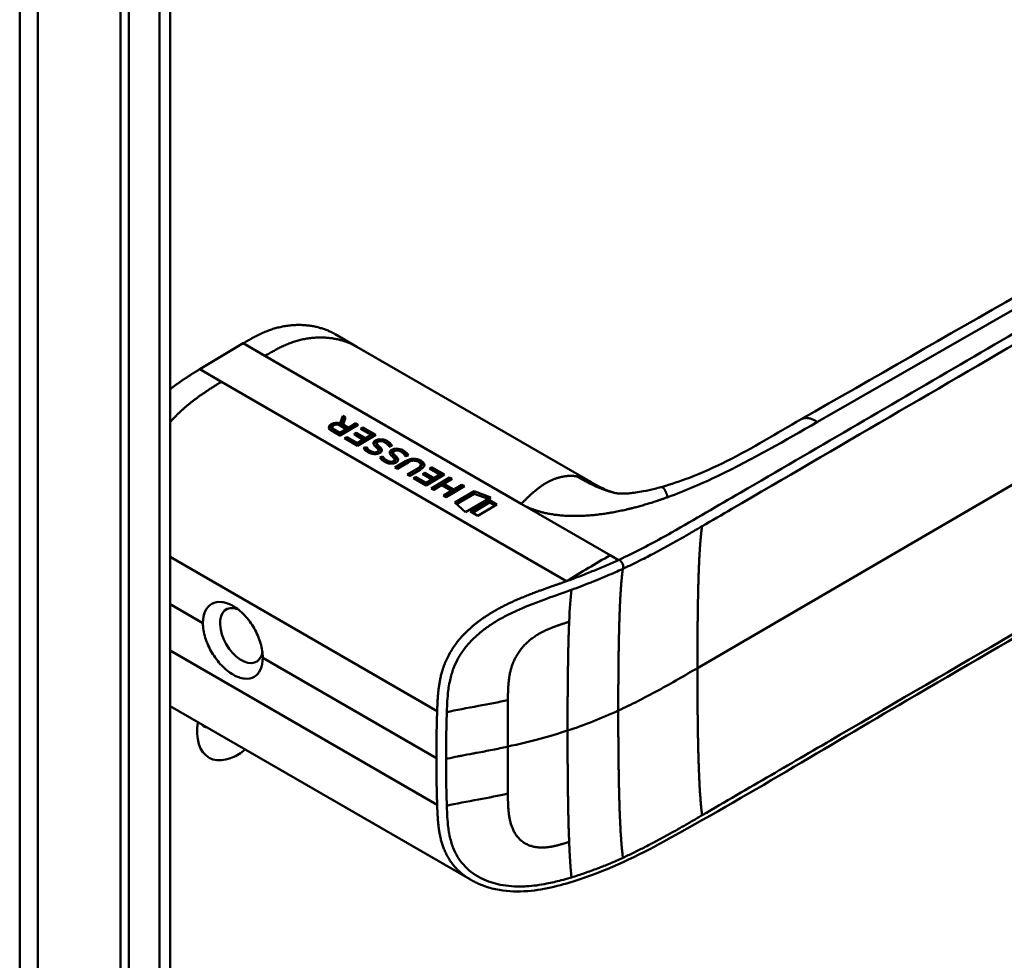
# Model space of a CAD drawing. Header units: millimetres. Extents: x 20 to 833, y 20 to 574.
# Tile 5 of 20: x 372 to 404, y 152 to 183. Entities that reach past the tile are written whole.
import ezdxf

# ---------------------------------------------------------------- set-up
doc = ezdxf.new("R2010")
doc.units = ezdxf.units.MM
doc.header["$LTSCALE"] = 2
doc.layers.add('Sichtbare Kanten(DIN)', color=7, linetype='Continuous', lineweight=50)
doc.layers.add('Sichtbare tangentiale Kanten(DIN)', color=7, linetype='Continuous', lineweight=50)

msp = doc.modelspace()

# ---------------------------------------------------------------- linework, layer by layer
at = {"layer": 'Sichtbare Kanten(DIN)'}
for p, q in [((376.5348, 183.7957), (376.5348, 121.9277)), ((374.9191, 120.698), (374.9191, 183.2192)), ((375.1934, 183.0608), (375.1934, 120.5396)), ((382.614, 172.1255), (381.9069, 172.5338)), ((377.497, 171.3985), (378.911, 172.2403)), ((382.614, 172.1255), (390.1316, 167.7852)), ((377.497, 171.3985), (378.2041, 170.9903)), ((378.2041, 170.9903), (389.4377, 164.5046)), ((382.069, 169.6394), (382.1534, 169.8828)), ((382.1534, 169.8828), (382.1545, 169.8018)), ((382.1534, 169.8828), (382.2438, 169.8305)), ((382.2438, 169.8305), (382.1631, 169.5979)), ((381.8066, 169.5079), (381.8077, 169.4269)), ((382.6579, 169.5911), (382.0616, 169.2366)), ((382.069, 169.6394), (382.07, 169.5659)), ((382.0723, 169.5647), (382.1545, 169.8018)), ((382.2673, 169.4521), (382.0823, 169.5591)), ((382.1545, 169.8018), (382.2206, 169.7635)), ((382.1631, 169.5979), (382.1642, 169.5169)), ((382.1631, 169.5979), (382.3403, 169.4955)), ((382.1642, 169.5169), (382.3414, 169.4145)), ((382.3403, 169.4955), (382.5784, 169.637)), ((382.3414, 169.4145), (382.5795, 169.556)), ((382.5784, 169.637), (382.6579, 169.5911)), ((382.5784, 169.637), (382.5795, 169.556)), ((382.5795, 169.556), (382.5893, 169.5503)), ((382.7323, 169.4628), (382.805, 169.506)), ((382.805, 169.506), (383.2266, 169.2622)), ((382.805, 169.506), (382.8061, 169.425)), ((382.0616, 169.2366), (381.7883, 169.395)), ((381.8701, 169.4329), (382.0551, 169.3259)), ((381.8712, 169.3519), (382.0562, 169.2449)), ((382.0551, 169.3259), (382.2673, 169.4521)), ((382.0551, 169.3259), (382.0562, 169.2449)), ((382.0562, 169.2449), (382.2684, 169.3711)), ((382.2128, 169.1492), (382.2855, 169.1924)), ((382.2673, 169.4521), (382.2684, 169.3711)), ((382.2855, 169.1924), (382.2866, 169.1114)), ((382.2855, 169.1924), (382.6244, 168.9964)), ((382.3403, 169.4955), (382.3414, 169.4145)), ((382.5097, 169.2816), (382.5823, 169.3248)), ((382.811, 169.1073), (382.5097, 169.2816)), ((382.5793, 169.2413), (382.5835, 169.2438)), ((382.5823, 169.3248), (382.8837, 169.1505)), ((382.5823, 169.3248), (382.5835, 169.2438)), ((382.5835, 169.2438), (382.8848, 169.0695)), ((383.2266, 169.2622), (382.6303, 168.9078)), ((383.0753, 169.2644), (382.7323, 169.4628)), ((382.8019, 169.4225), (382.8061, 169.425)), ((382.8061, 169.425), (383.158, 169.2215)), ((382.8837, 169.1505), (383.0753, 169.2644)), ((382.8848, 169.0695), (383.0764, 169.1834)), ((383.0753, 169.2644), (383.0764, 169.1834)), ((382.6303, 168.9078), (382.2128, 169.1492)), ((382.2825, 169.1089), (382.2866, 169.1114)), ((382.2866, 169.1114), (382.6255, 168.9154)), ((382.6244, 168.9964), (382.811, 169.1073)), ((382.6244, 168.9964), (382.6255, 168.9154)), ((382.6255, 168.9154), (382.8121, 169.0263)), ((382.811, 169.1073), (382.8121, 169.0263)), ((382.8274, 168.836), (382.9189, 168.8659)), ((382.8837, 169.1505), (382.8848, 169.0695)), ((382.9189, 168.8659), (382.92, 168.7849)), ((383.2578, 168.9946), (383.2589, 168.9136)), ((383.2582, 168.9895), (383.2593, 168.9085)), ((383.2925, 169.0388), (383.2901, 169.0373)), ((383.308, 168.9153), (383.3091, 168.8343)), ((383.3392, 168.8853), (383.3403, 168.8043)), ((382.8779, 168.7711), (382.92, 168.7849)), ((383.1459, 168.7001), (383.151, 168.6989)), ((383.3088, 168.7732), (383.3076, 168.7765)), ((383.3111, 168.7623), (383.3122, 168.6813)), ((383.3578, 168.5292), (383.4493, 168.5592)), ((383.4493, 168.5592), (383.4504, 168.4782)), ((383.7882, 168.6879), (383.7893, 168.6069)), ((383.7886, 168.6828), (383.7897, 168.6018)), ((383.823, 168.732), (383.8205, 168.7306)), ((383.8384, 168.6085), (383.8395, 168.5275)), ((383.8697, 168.5786), (383.8708, 168.4976)), ((383.4083, 168.4644), (383.4504, 168.4782)), ((383.6763, 168.3933), (383.6814, 168.3921)), ((383.8392, 168.4664), (383.838, 168.4698)), ((383.8415, 168.4556), (383.8426, 168.3746)), ((383.8489, 168.2031), (384.1922, 168.4071)), ((383.9185, 168.1628), (384.1933, 168.3261)), ((384.2757, 168.3647), (383.9274, 168.1577)), ((384.6228, 168.3794), (384.6207, 168.3805)), ((384.6976, 168.2897), (384.6987, 168.2087)), ((383.9274, 168.1577), (383.8489, 168.2031)), ((384.2519, 167.97), (384.6002, 168.1771)), ((384.3304, 167.9246), (384.2519, 167.97)), ((384.3215, 167.9298), (384.6013, 168.096)), ((384.6737, 168.1287), (384.3304, 167.9246)), ((384.7462, 167.9882), (384.8189, 168.0314)), ((385.0476, 167.814), (384.7462, 167.9882)), ((384.8158, 167.948), (384.82, 167.9504)), ((384.8189, 168.0314), (384.82, 167.9504)), ((384.8189, 168.0314), (385.1203, 167.8572)), ((384.82, 167.9504), (385.1214, 167.7762)), ((385.4631, 167.9688), (384.8668, 167.6144)), ((384.9688, 168.1695), (385.0415, 168.2127)), ((385.3119, 167.9711), (384.9688, 168.1695)), ((385.0384, 168.1292), (385.0426, 168.1316)), ((385.0415, 168.2127), (385.4631, 167.9688)), ((385.0415, 168.2127), (385.0426, 168.1316)), ((385.0426, 168.1316), (385.3946, 167.9281)), ((385.1203, 167.8572), (385.3119, 167.9711)), ((385.3119, 167.9711), (385.313, 167.89)), ((384.4494, 167.8558), (384.5221, 167.899)), ((384.8668, 167.6144), (384.4494, 167.8558)), ((384.519, 167.8156), (384.5232, 167.818)), ((384.5221, 167.899), (384.861, 167.703)), ((384.5221, 167.899), (384.5232, 167.818)), ((384.5232, 167.818), (384.8621, 167.622)), ((384.861, 167.703), (385.0476, 167.814)), ((384.861, 167.703), (384.8621, 167.622)), ((384.8621, 167.622), (385.0487, 167.733)), ((385.0318, 167.5187), (385.6281, 167.8731)), ((385.0476, 167.814), (385.0487, 167.733)), ((385.1014, 167.4784), (385.6292, 167.7921)), ((385.3697, 167.6274), (385.1104, 167.4733)), ((385.1203, 167.8572), (385.1214, 167.7762)), ((385.1214, 167.7762), (385.313, 167.89)), ((385.6941, 167.4398), (385.3697, 167.6274)), ((385.7067, 167.8277), (385.444, 167.6716)), ((385.444, 167.6716), (385.7684, 167.484)), ((385.444, 167.6716), (385.4451, 167.5906)), ((385.4451, 167.5906), (385.7695, 167.4029)), ((386.1096, 167.5947), (385.5133, 167.2402)), ((385.6281, 167.8731), (385.7067, 167.8277)), ((385.6281, 167.8731), (385.6292, 167.7921)), ((385.6292, 167.7921), (385.6381, 167.787)), ((385.7684, 167.484), (386.0311, 167.6401)), ((386.0311, 167.6401), (386.1096, 167.5947)), ((386.0311, 167.6401), (386.0322, 167.5591)), ((385.1104, 167.4733), (385.0318, 167.5187)), ((385.4348, 167.2857), (385.6941, 167.4398)), ((385.5133, 167.2402), (385.4348, 167.2857)), ((385.5044, 167.2454), (385.6952, 167.3588)), ((385.6941, 167.4398), (385.6952, 167.3588)), ((385.7684, 167.484), (385.7695, 167.4029)), ((385.7695, 167.4029), (386.0322, 167.5591)), ((385.7994, 167.0575), (386.4265, 167.4302)), ((385.8541, 167.0083), (386.4276, 167.3492)), ((386.0322, 167.5591), (386.0411, 167.5539)), ((386.4265, 167.4302), (386.965, 167.2292)), ((386.4265, 167.4302), (386.4276, 167.3492)), ((386.4276, 167.3492), (386.8817, 167.1797)), ((392.5134, 167.5631), (392.5134, 167.5631)), ((386.1483, 166.7438), (385.7994, 167.0575)), ((386.965, 167.2292), (386.1483, 166.7438)), ((386.3036, 166.7664), (386.9288, 167.138)), ((386.3733, 166.7262), (386.9299, 167.057)), ((387.1667, 167.0005), (386.5415, 166.6289)), ((386.9288, 167.138), (386.9299, 167.057)), ((386.9288, 167.138), (387.1667, 167.0005)), ((386.9299, 167.057), (387.0981, 166.9597)), ((386.5415, 166.6289), (386.3036, 166.7664)), ((386.3356, 163.0036), (386.3355, 163.0036)), ((376.5348, 160.4398), (386.3029, 154.8002)), ((385.5199, 157.9012), (385.5198, 157.9012)), ((386.3029, 154.8002), (386.3031, 154.8002))]:
    msp.add_line(p, q, dxfattribs=at)
for centre, major_axis, ratio, start_param, end_param in [((382.0033, 169.3036), (-0.3141, 0.2244), 0.8670961, 5.0884671, 5.9192746), ((382.0044, 169.2226), (-0.3141, 0.2244), 0.8670961, 5.7538261, 5.9192746), ((382.2768, 169.4862), (-0.4701, 0.0247), 0.3068449, 5.8520996, 6.8248441), ((382.2779, 169.4052), (-0.4701, 0.0247), 0.3068449, 0.0202801, 0.5416588), ((383.5067, 168.7539), (-0.2388, 0.2673), 0.6194952, 5.6257636, 6.1471514), ((382.7614, 169.2315), (-0.4819, 0.5198), 0.2833991, 2.6746668, 2.7356262), ((383.1358, 168.8881), (-0.1667, 0.1517), 0.7297665, 2.2332971, 2.6935908), ((383.2915, 168.7688), (-0.0114, 0.0283), 0.581092, 4.3236574, 4.6317356), ((384.0369, 168.4476), (-0.2387, 0.2668), 0.6198165, 5.6250262, 6.146719), ((383.2582, 168.9651), (-0.5138, 0.5604), 0.2723773, 2.6952704, 2.7544113), ((383.666, 168.5834), (-0.1666, 0.1542), 0.7305195, 2.2423033, 2.7001346), ((383.822, 168.4621), (-0.0114, 0.0283), 0.581092, 4.3236574, 4.6317356), ((384.37, 167.3705), (0.1566, 1.1121), 0.6315597, 6.0337956, 6.7522595), ((384.3711, 167.2895), (0.1566, 1.1121), 0.6315597, 0.3318578, 0.4690742), ((375.6035, 167.8591), (9.0941, 0.4326), 0.0805759, 6.1328094, 6.4077424), ((384.3711, 167.2895), (0.1566, 1.1121), 0.6315597, 6.0337956, 6.1312982), ((382.9025, 168.2187), (1.9036, 0.0715), 0.2196475, 5.8997863, 6.6181257), ((382.9036, 168.1377), (1.9036, 0.0715), 0.2196475, 0.0916677, 0.3349404), ((375.6046, 167.7781), (9.0941, 0.4326), 0.0805759, 6.1328094, 6.2804489), ((378.8538, 162.7358), (0.4917, -0.8516), 0.5773503, 2.5358362, 6.8843933), ((378.729, 160.3735), (-0.93, -1.6108), 0.5773503, 5.3054637, 7.2609069), ((378.1633, 160.7), (-0.53, -0.918), 0.5773503, 6.0865767, 6.4797939)]:
    msp.add_ellipse(centre, major_axis=major_axis, ratio=ratio, start_param=start_param, end_param=end_param, dxfattribs=at)
for points, degree, knots in [([(397.072, 169.7686), (406.54, 175.19), (416.0065, 180.6112), (426.4465, 186.6378), (427.4786, 187.2342), (428.51, 187.8307)], 3, [0, 0, 0, 0, 10.0000281, 10.0000281, 11.0980581, 11.0980581, 11.0980581, 11.0980581]), ([(371.6377, 125.1936), (371.6378, 136.0803), (371.6378, 146.9669), (371.6378, 167.5896), (371.6378, 177.3256), (371.6377, 187.0617)], 3, [0, 0, 0, 0, 10, 10, 18.9431405, 18.9431405, 18.9431405, 18.9431405]), ([(433.146, 181.8624), (433.1461, 181.862), (433.1462, 181.8615), (433.1464, 181.8605), (433.1464, 181.8601), (433.1466, 181.8592), (433.1467, 181.8585), (433.147, 181.8572), (433.1471, 181.8564), (433.1474, 181.8548), (433.1476, 181.8538), (433.148, 181.8515), (433.1482, 181.8501), (433.1489, 181.8464), (433.1493, 181.8441), (433.1505, 181.8375), (433.1512, 181.8332), (433.1536, 181.8193), (433.1551, 181.81), (433.1608, 181.7753), (433.1643, 181.7513), (433.1771, 181.6566), (433.1832, 181.5894), (433.1968, 181.3226), (433.1813, 181.1298), (433.0664, 180.57), (432.8963, 180.2116), (432.3792, 179.5009), (432.0077, 179.1496), (431.0399, 178.4107), (430.4053, 178.0372), (428.2123, 176.7586), (426.6511, 175.8507), (420.4092, 172.216), (415.7279, 169.4898), (407.5355, 164.7192), (404.0246, 162.6746), (397.8802, 159.0967), (395.3153, 157.5256), (391.7537, 155.5721), (390.8433, 155.1279), (389.3113, 154.6265), (388.7454, 154.4725), (387.8632, 154.402), (387.5492, 154.4097), (387.086, 154.4886), (386.9276, 154.5284), (386.6956, 154.6095), (386.6182, 154.6406), (386.503, 154.6935), (386.4645, 154.7124), (386.4063, 154.7426), (386.3867, 154.7531), (386.3568, 154.7696), (386.3466, 154.7753), (386.3309, 154.7842), (386.3255, 154.7873), (386.3173, 154.792), (386.3144, 154.7936), (386.3101, 154.7961), (386.3087, 154.7969), (386.3058, 154.7986), (386.3043, 154.7994), (386.3031, 154.8002)], 3, [0, 0, 0, 0, 0.0008117, 0.0008117, 0.0011592, 0.0011592, 0.0017086, 0.0017086, 0.0022596, 0.0022596, 0.0029701, 0.0029701, 0.004051, 0.004051, 0.005946, 0.005946, 0.0097837, 0.0097837, 0.0188993, 0.0188993, 0.0449419, 0.0449419, 0.1230407, 0.1230407, 0.3578757, 0.3578757, 0.8193929, 0.8193929, 1.3414276, 1.3414276, 2.0162872, 2.0162872, 3.6785437, 3.6785437, 8.6653128, 8.6653128, 12.4053896, 12.4053896, 15.210451, 15.210451, 16.0853725, 16.0853725, 16.5548501, 16.5548501, 16.8094734, 16.8094734, 16.9447978, 16.9447978, 17.0140762, 17.0140762, 17.0490936, 17.0490936, 17.0668166, 17.0668166, 17.075861, 17.075861, 17.0805366, 17.0805366, 17.0829861, 17.0829861, 17.0842741, 17.0842741, 17.0856208, 17.0856208, 17.0856208, 17.0856208]), ([(381.9069, 172.5338), (381.7416, 172.6292), (381.2157, 172.8585), (380.5916, 172.9242), (379.9168, 172.8132), (379.3632, 172.5014), (378.911, 172.2403)], 5, [0.49677953, 0.49677953, 0.49677953, 0.49677953, 0.49677953, 0.49677953, 0.66666667, 1, 1, 1, 1, 1, 1]), ([(392.5134, 167.5631), (392.8354, 167.6516), (393.1415, 167.7572), (393.8601, 168.0347), (394.2609, 168.2172), (395.504, 168.8324), (396.2657, 169.3069), (397.072, 169.7686)], 3, [0, 0, 0, 0, 0.2577424, 0.2577424, 0.6365879, 0.6365879, 1.4881423, 1.4881423, 1.4881423, 1.4881423]), ([(384.6207, 168.3805), (384.611, 168.3862), (384.6007, 168.3915), (384.5691, 168.4058), (384.5462, 168.4136), (384.4993, 168.4224), (384.4768, 168.4241), (384.4298, 168.4219), (384.4066, 168.418), (384.344, 168.4011), (384.3071, 168.3834), (384.2757, 168.3647)], 3, [-0.098718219, -0.098718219, -0.098718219, -0.098718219, -0.088411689, -0.088411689, -0.068621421, -0.068621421, -0.051329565, -0.051329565, -0.033309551, -0.033309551, 0, 0, 0, 0]), ([(390.1414, 167.7797), (390.2625, 167.7097), (390.3703, 167.6479), (390.5606, 167.5453), (390.6432, 167.5048), (390.8225, 167.4262), (390.9034, 167.3989), (390.9899, 167.3781)], 3, [0, 0, 0, 0, 0.12844268, 0.12844268, 0.2652531, 0.2652531, 0.47338115, 0.47338115, 0.47338115, 0.47338115]), ([(390.9899, 167.3781), (391.0582, 167.3617), (391.0763, 167.3592), (391.1528, 167.3532), (391.1844, 167.3514), (391.2593, 167.351), (391.2906, 167.3513), (391.3745, 167.3544), (391.4321, 167.358), (391.5528, 167.369), (391.6167, 167.3764), (391.7638, 167.3968), (391.8486, 167.4109), (392.057, 167.4503), (392.1812, 167.478), (392.3735, 167.5256), (392.4438, 167.544), (392.5134, 167.5631)], 3, [0, 0, 0, 0, 0.17431795, 0.17431795, 0.24627451, 0.24627451, 0.28482038, 0.28482038, 0.33676025, 0.33676025, 0.38701599, 0.38701599, 0.45108044, 0.45108044, 0.54610577, 0.54610577, 0.60167766, 0.60167766, 0.60167766, 0.60167766]), ([(377.6016, 163.1372), (377.6016, 163.1372), (377.6016, 163.1372), (377.6016, 163.2783), (377.6268, 163.4146), (377.7287, 163.6334), (377.8054, 163.716), (377.981, 163.8141), (378.0913, 163.8367), (378.3317, 163.8122), (378.4617, 163.7651), (378.5831, 163.695), (378.7048, 163.6248), (378.8343, 163.5218), (379.0722, 163.2698), (379.1806, 163.1207), (379.352, 162.8219), (379.4263, 162.6522), (379.5249, 162.3181), (379.5492, 162.1536), (379.5492, 162.0128), (379.5492, 162.0128), (379.5492, 162.0127)], 3, [1.55009, 1.55009, 1.55009, 1.55009, 1.5501229, 1.5501229, 1.6796868, 1.6796868, 1.8092507, 1.8092507, 1.9380413, 1.9380413, 2.0668318, 2.0668318, 2.0668318, 2.1958916, 2.1958916, 2.3249514, 2.3249514, 2.4542456, 2.4542456, 2.5835399, 2.5835399, 2.5835728, 2.5835728, 2.5835728, 2.5835728]), ([(377.6016, 163.1372), (377.6016, 162.9962), (377.6268, 162.8318), (377.7287, 162.4987), (377.8054, 162.33), (377.981, 162.0336), (378.0913, 161.8861), (378.3317, 161.6363), (378.4617, 161.5341), (378.7048, 161.3938), (378.8343, 161.3462), (379.0722, 161.3203), (379.1806, 161.3419), (379.352, 161.4383), (379.4263, 161.5197), (379.5249, 161.7365), (379.5492, 161.872), (379.5492, 162.0127)], 3, [-1.5500919, -1.5500919, -1.5500919, -1.5500919, -1.4205609, -1.4205609, -1.2909969, -1.2909969, -1.1622062, -1.1622062, -1.0334154, -1.0334154, -0.9043555, -0.9043555, -0.7752956, -0.7752956, -0.6460012, -0.6460012, -0.5167398, -0.5167398, -0.5167398, -0.5167398])]:
    msp.add_open_spline(points, degree=degree, knots=knots, dxfattribs=at)
for points, degree in [([(377.497, 171.3985), (377.2902, 171.2709), (377.0907, 171.1459), (376.8981, 171.0186), (376.7126, 170.8861), (376.5348, 170.7469)], 5), ([(381.7883, 169.395), (381.6992, 169.4499), (381.6512, 169.5343), (381.7791, 169.6103)], 3), ([(381.7126, 169.467), (381.7242, 169.4879), (381.7459, 169.5089), (381.7802, 169.5293)], 3), ([(382.0823, 169.5591), (382.0254, 169.592), (381.9395, 169.6204), (381.8528, 169.5689)], 3), ([(382.9189, 168.8659), (382.9189, 168.8659), (382.962, 168.8117), (382.9834, 168.7908)], 3), ([(383.1498, 168.9918), (383.1461, 169.0166), (383.1582, 169.0415), (383.1907, 169.0667)], 3), ([(383.2372, 168.8613), (383.178, 168.916), (383.1553, 168.9541), (383.1498, 168.9918)], 3), ([(383.1614, 168.9541), (383.1687, 168.9654), (383.1793, 168.9759), (383.1918, 168.9856)], 3), ([(383.1907, 169.0667), (383.2426, 169.1069), (383.3224, 169.13), (383.4287, 169.1159)], 3), ([(383.1918, 168.9856), (383.2142, 169.003), (383.2418, 169.0172), (383.2745, 169.0266)], 3), ([(383.2901, 169.0373), (383.2647, 169.0222), (383.2559, 169.009), (383.2582, 168.9895)], 3), ([(383.2582, 168.9895), (383.2619, 168.9701), (383.2781, 168.9459), (383.308, 168.9153)], 3), ([(383.2589, 168.9136), (383.2589, 168.912), (383.2591, 168.9103), (383.2593, 168.9085)], 3), ([(383.2593, 168.9085), (383.263, 168.8891), (383.2792, 168.8649), (383.3091, 168.8343)], 3), ([(383.308, 168.9153), (383.3127, 168.9107), (383.3389, 168.8857), (383.3392, 168.8853)], 3), ([(383.3392, 168.8853), (383.3779, 168.8497), (383.3993, 168.8221), (383.4122, 168.7961)], 3), ([(383.5948, 168.9635), (383.5397, 169.0121), (383.4821, 169.0453), (383.4188, 169.0559)], 3), ([(383.4287, 169.1159), (383.4893, 169.1078), (383.5462, 169.0881), (383.6024, 169.0556)], 3), ([(383.5404, 169.0056), (383.5616, 168.997), (383.5826, 168.9867), (383.6035, 168.9746)], 3), ([(383.6625, 168.8721), (383.6625, 168.8721), (383.6418, 168.9219), (383.5948, 168.9635)], 3), ([(383.6024, 169.0556), (383.62, 169.0454), (383.6365, 169.0343), (383.6545, 169.0218)], 3), ([(383.6035, 168.9746), (383.6211, 168.9644), (383.6376, 168.9533), (383.6556, 168.9408)], 3), ([(383.6545, 169.0218), (383.7173, 168.9782), (383.7531, 168.9189), (383.7574, 168.9074)], 3), ([(383.6556, 168.9408), (383.6781, 168.9251), (383.6972, 168.9075), (383.7126, 168.8907)], 3), ([(383.7574, 168.9074), (383.7522, 168.9055), (383.6625, 168.8721), (383.6625, 168.8721)], 3), ([(382.8453, 168.8083), (382.8391, 168.8166), (382.8274, 168.8359), (382.8274, 168.836)], 3), ([(382.9264, 168.7296), (382.9011, 168.7486), (382.8666, 168.7786), (382.8453, 168.8083)], 3), ([(382.92, 168.7849), (382.92, 168.7849), (382.9631, 168.7307), (382.9845, 168.7098)], 3), ([(383.1098, 168.6427), (383.0408, 168.6604), (382.9861, 168.6849), (382.9264, 168.7296)], 3), ([(382.9834, 168.7908), (383.0227, 168.7524), (383.0682, 168.7247), (383.1254, 168.7059)], 3), ([(382.9845, 168.7098), (383.0021, 168.6926), (383.021, 168.6775), (383.0416, 168.6645)], 3), ([(383.3224, 168.6567), (383.269, 168.6329), (383.1908, 168.6219), (383.1098, 168.6427)], 3), ([(383.3076, 168.7765), (383.299, 168.7982), (383.2768, 168.825), (383.2372, 168.8613)], 3), ([(383.2381, 168.6987), (383.2812, 168.7097), (383.313, 168.7374), (383.311, 168.7642)], 3), ([(383.2942, 168.6461), (383.3057, 168.6568), (383.3124, 168.6691), (383.3122, 168.6813)], 3), ([(383.3091, 168.8343), (383.3138, 168.8297), (383.34, 168.8047), (383.3403, 168.8043)], 3), ([(383.3573, 168.6743), (383.3361, 168.662), (383.3303, 168.6602), (383.3224, 168.6567)], 3), ([(383.3403, 168.8043), (383.3761, 168.7714), (383.3971, 168.7453), (383.4103, 168.7209)], 3), ([(383.4122, 168.7961), (383.4319, 168.7565), (383.4244, 168.7132), (383.3573, 168.6743)], 3), ([(383.4493, 168.5592), (383.4493, 168.5592), (383.4924, 168.505), (383.5138, 168.484)], 3), ([(383.6802, 168.6851), (383.6766, 168.7099), (383.6887, 168.7347), (383.7211, 168.7599)], 3), ([(383.7676, 168.5546), (383.7084, 168.6093), (383.6857, 168.6474), (383.6802, 168.6851)], 3), ([(383.6918, 168.6474), (383.6986, 168.6579), (383.7086, 168.6684), (383.7222, 168.6789)], 3), ([(383.7211, 168.7599), (383.773, 168.8002), (383.8528, 168.8232), (383.9592, 168.8092)], 3), ([(383.7222, 168.6789), (383.7446, 168.6963), (383.7722, 168.7105), (383.8049, 168.7198)], 3), ([(383.838, 168.4698), (383.8295, 168.4915), (383.8072, 168.5182), (383.7676, 168.5546)], 3), ([(383.8205, 168.7306), (383.7951, 168.7155), (383.7863, 168.7022), (383.7886, 168.6828)], 3), ([(383.7886, 168.6828), (383.7923, 168.6633), (383.8085, 168.6392), (383.8384, 168.6085)], 3), ([(383.7893, 168.6069), (383.7894, 168.6052), (383.7895, 168.6035), (383.7897, 168.6018)], 3), ([(383.7897, 168.6018), (383.7934, 168.5823), (383.8096, 168.5582), (383.8395, 168.5275)], 3), ([(383.8384, 168.6085), (383.8431, 168.604), (383.8693, 168.579), (383.8697, 168.5786)], 3), ([(383.8697, 168.5786), (383.9083, 168.543), (383.9297, 168.5154), (383.9426, 168.4894)], 3), ([(384.1252, 168.6567), (384.0701, 168.7054), (384.0125, 168.7386), (383.9492, 168.7492)], 3), ([(383.9592, 168.8092), (384.0197, 168.8011), (384.0766, 168.7814), (384.1328, 168.7489)], 3), ([(384.0709, 168.6989), (384.0921, 168.6903), (384.113, 168.68), (384.1339, 168.6679)], 3), ([(384.1929, 168.5654), (384.1929, 168.5654), (384.1722, 168.6152), (384.1252, 168.6567)], 3), ([(384.1328, 168.7489), (384.1505, 168.7387), (384.1669, 168.7275), (384.1849, 168.715)], 3), ([(384.1339, 168.6679), (384.1516, 168.6577), (384.168, 168.6465), (384.186, 168.634)], 3), ([(384.1849, 168.715), (384.2477, 168.6715), (384.2835, 168.6122), (384.2878, 168.6007)], 3), ([(384.186, 168.634), (384.2086, 168.6184), (384.2276, 168.6008), (384.243, 168.584)], 3), ([(384.2878, 168.6007), (384.2826, 168.5987), (384.1929, 168.5654), (384.1929, 168.5654)], 3), ([(383.3757, 168.5015), (383.3695, 168.5099), (383.3578, 168.5292), (383.3578, 168.5292)], 3), ([(383.4569, 168.4229), (383.4316, 168.4418), (383.397, 168.4719), (383.3757, 168.5015)], 3), ([(383.4504, 168.4782), (383.4504, 168.4782), (383.4935, 168.424), (383.5149, 168.403)], 3), ([(383.6403, 168.336), (383.5712, 168.3537), (383.5165, 168.3782), (383.4569, 168.4229)], 3), ([(383.5138, 168.484), (383.5531, 168.4457), (383.5986, 168.4179), (383.6558, 168.3992)], 3), ([(383.5149, 168.403), (383.5326, 168.3859), (383.5514, 168.3708), (383.572, 168.3577)], 3), ([(383.8529, 168.3499), (383.7994, 168.3262), (383.7213, 168.3152), (383.6403, 168.336)], 3), ([(383.7685, 168.392), (383.8116, 168.403), (383.8434, 168.4307), (383.8415, 168.4575)], 3), ([(383.8246, 168.3393), (383.8361, 168.3501), (383.8428, 168.3624), (383.8426, 168.3746)], 3), ([(383.8395, 168.5275), (383.8442, 168.523), (383.8704, 168.498), (383.8708, 168.4976)], 3), ([(383.8878, 168.3676), (383.8665, 168.3552), (383.8608, 168.3534), (383.8529, 168.3499)], 3), ([(383.8708, 168.4976), (383.9065, 168.4646), (383.9275, 168.4385), (383.9407, 168.4142)], 3), ([(383.9426, 168.4894), (383.9623, 168.4498), (383.9548, 168.4065), (383.8878, 168.3676)], 3), ([(390.8517, 165.3464), (390.3802, 165.0742), (389.9088, 164.7953), (389.4377, 164.5046)], 3)]:
    msp.add_open_spline(points, degree=degree, dxfattribs=at)
at = {"layer": 'Sichtbare tangentiale Kanten(DIN)'}
for p, q in [((429.1253, 187.7244), (397.5974, 169.681)), ((376.1834, 121.4378), (376.1834, 183.3058)), ((393.6927, 161.6772), (429.593, 182.5828)), ((379.6181, 171.8321), (378.911, 172.2403)), ((387.9591, 167.0164), (379.6181, 171.8321)), ((381.7791, 169.6103), (381.7802, 169.5293)), ((381.8701, 169.4329), (381.8712, 169.3519)), ((383.1907, 169.0667), (383.1918, 168.9856)), ((383.4287, 169.1159), (383.4296, 169.0539)), ((383.6024, 169.0556), (383.6035, 168.9746)), ((383.6545, 169.0218), (383.6556, 168.9408)), ((382.9834, 168.7908), (382.9845, 168.7098)), ((383.1254, 168.7059), (383.1263, 168.6389)), ((383.1459, 168.7001), (383.1468, 168.6353)), ((383.151, 168.6989), (383.1519, 168.6346)), ((383.2381, 168.6987), (383.2389, 168.6343)), ((383.4122, 168.7961), (383.4132, 168.7259)), ((383.7211, 168.7599), (383.7222, 168.6789)), ((383.9592, 168.8092), (383.96, 168.7471)), ((384.1328, 168.7489), (384.1339, 168.6679)), ((384.1849, 168.715), (384.186, 168.634)), ((383.5138, 168.484), (383.5149, 168.403)), ((383.6558, 168.3992), (383.6567, 168.3322)), ((383.6763, 168.3933), (383.6772, 168.3286)), ((383.6814, 168.3921), (383.6823, 168.3279)), ((383.7685, 168.392), (383.7694, 168.3275)), ((383.9426, 168.4894), (383.9436, 168.4192)), ((384.1922, 168.4071), (384.1933, 168.3261)), ((384.6951, 168.4237), (384.6962, 168.3427)), ((384.6002, 168.1771), (384.6013, 168.096)), ((387.9591, 167.0164), (390.8517, 165.3464)), ((390.8517, 165.3464), (391.1208, 165.191)), ((376.5348, 165.291), (385.2229, 160.275)), ((391.2702, 164.9076), (391.268, 164.9066)), ((377.6016, 163.1372), (376.5348, 163.7531)), ((376.5348, 162.2485), (385.2229, 157.2325)), ((385.1974, 158.7518), (379.5492, 162.0127)), ((387.5251, 160.6379), (387.5251, 160.6406)), ((387.5251, 157.5954), (387.5251, 157.5925))]:
    msp.add_line(p, q, dxfattribs=at)
for centre, major_axis, ratio, start_param, end_param in [((387.5798, 158.8752), (-0.0043, 3.5075), 0.0173373, 1.0442443, 1.5000215), ((387.5798, 159.2408), (-0.002, -3.5007), 0.0174047, 4.7459948, 5.2017105)]:
    msp.add_ellipse(centre, major_axis=major_axis, ratio=ratio, start_param=start_param, end_param=end_param, dxfattribs=at)
for points, degree, knots in [([(425.0075, 197.4125), (425.0098, 197.4111), (425.0121, 197.4098), (425.0144, 197.4084), (425.0993, 197.3592), (425.1823, 197.311), (425.2654, 197.2636), (425.3484, 197.2162), (425.4302, 197.1687), (425.5127, 197.1211), (425.5951, 197.0735), (425.6783, 197.026), (425.7625, 196.9777), (425.8466, 196.9293), (425.9319, 196.88), (426.0194, 196.8298), (426.0632, 196.8047), (426.1075, 196.7793), (426.152, 196.7538), (426.1965, 196.7283), (426.2412, 196.7026), (426.2864, 196.6766), (426.3767, 196.6247), (426.469, 196.5717), (426.5616, 196.5186), (426.6543, 196.4656), (426.7469, 196.4124), (426.8391, 196.3595), (426.9313, 196.3066), (427.023, 196.2541), (427.1131, 196.2024), (427.2033, 196.1508), (427.2919, 196.1), (427.3791, 196.05), (427.4662, 196.0001), (427.5521, 195.9509), (427.6369, 195.9023), (427.7218, 195.8537), (427.8056, 195.8057), (427.8891, 195.7579), (427.9727, 195.71), (428.0559, 195.6623), (428.1394, 195.6145), (428.223, 195.5667), (428.3067, 195.5188), (428.3909, 195.4706), (428.4751, 195.4224), (428.5599, 195.3738), (428.6451, 195.3251), (428.7303, 195.2763), (428.816, 195.2272), (428.902, 195.178), (428.988, 195.1288), (429.0742, 195.0795), (429.1604, 195.0302), (430.1773, 194.448), (431.1492, 193.8869), (431.888, 193.1827), (432.4029, 192.692), (432.7844, 192.1296), (432.9165, 191.5602), (433.0716, 190.8917), (432.8925, 190.2204), (432.4234, 189.6047), (431.9861, 189.0306), (431.3133, 188.5238), (430.5692, 188.0582), (429.9586, 187.6761), (429.3078, 187.3101), (428.6687, 186.9378), (425.8236, 185.2805), (422.9648, 183.6163), (420.114, 181.9562), (415.352, 179.1832), (410.5853, 176.4074), (405.8221, 173.6337), (403.4406, 172.2468), (401.058, 170.8595), (398.6761, 169.4724), (397.4852, 168.7789), (396.2946, 168.0857), (395.1034, 167.392), (394.3532, 166.955), (393.6065, 166.5119), (392.8498, 166.0845), (392.4052, 165.8335), (391.9572, 165.5913), (391.4814, 165.3608), (391.37, 165.3069), (391.2589, 165.2543), (391.1416, 165.2005)], 3, [0, 0, 0, 0, 0.0025183, 0.0025183, 0.0025183, 0.0949441, 0.0949441, 0.0949441, 0.1873699, 0.1873699, 0.1873699, 0.2797957, 0.2797957, 0.2797957, 0.3722215, 0.3722215, 0.3722215, 0.4184344, 0.4184344, 0.4184344, 0.4646473, 0.4646473, 0.4646473, 0.5570732, 0.5570732, 0.5570732, 0.649499, 0.649499, 0.649499, 0.7419248, 0.7419248, 0.7419248, 0.8343506, 0.8343506, 0.8343506, 0.9267764, 0.9267764, 0.9267764, 1.0192022, 1.0192022, 1.0192022, 1.111628, 1.111628, 1.111628, 1.2040539, 1.2040539, 1.2040539, 1.2964797, 1.2964797, 1.2964797, 1.3889055, 1.3889055, 1.3889055, 1.4813313, 1.4813313, 1.4813313, 2.5715522, 2.5715522, 2.5715522, 3.3314242, 3.3314242, 3.3314242, 4.2235005, 4.2235005, 4.2235005, 5.0551855, 5.0551855, 5.0551855, 5.7376751, 5.7376751, 5.7376751, 8.7756456, 8.7756456, 8.7756456, 13.8502555, 13.8502555, 13.8502555, 16.3875605, 16.3875605, 16.3875605, 17.6562129, 17.6562129, 17.6562129, 18.4553381, 18.4553381, 18.4553381, 18.9248654, 18.9248654, 18.9248654, 19.0347624, 19.0347624, 19.0347624, 19.0347624]), ([(420.7694, 181.9689), (415.537, 178.9219), (410.3002, 175.8724), (405.0691, 172.8262), (401.6516, 170.8361), (398.234, 168.8465), (394.817, 166.8561), (394.4927, 166.6673), (394.1685, 166.4783), (393.8439, 166.2896)], 3, [3.1867877, 3.1867877, 3.1867877, 3.1867877, 8.7605377, 8.7605377, 8.7605377, 12.4019194, 12.4019194, 12.4019194, 12.7474629, 12.7474629, 12.7474629, 12.7474629]), ([(382.614, 172.1255), (382.4487, 172.221), (381.9228, 172.4502), (381.2987, 172.516), (380.6239, 172.405), (380.0703, 172.0931), (379.6181, 171.8321)], 5, [0.49677953, 0.49677953, 0.49677953, 0.49677953, 0.49677953, 0.49677953, 0.66666667, 1, 1, 1, 1, 1, 1]), ([(420.7694, 172.5697), (413.29, 168.2143), (405.8106, 163.8588), (398.3313, 159.5034), (397.9432, 159.2774), (397.5551, 159.0514), (397.167, 158.8255), (396.8072, 158.6159), (396.4475, 158.4064), (396.0877, 158.1969), (395.3398, 157.7614), (394.5919, 157.3259), (393.8439, 156.8904)], 3, [3.18679, 3.18679, 3.18679, 3.18679, 11.1540994, 11.1540994, 11.1540994, 11.5711487, 11.5711487, 11.5711487, 11.9507559, 11.9507559, 11.9507559, 12.7474629, 12.7474629, 12.7474629, 12.7474629]), ([(397.5974, 169.681), (396.5497, 169.0813), (395.5053, 168.4771), (394.3698, 167.9329), (393.8472, 167.6825), (393.3046, 167.4453), (392.7291, 167.2371)], 3, [0, 0, 0, 0, 0.6848393, 0.6848393, 0.6848393, 1, 1, 1, 1]), ([(389.7565, 167.9145), (389.8322, 167.8718), (389.9817, 167.7875), (390.2034, 167.6663), (390.4422, 167.5519), (390.6944, 167.4587), (390.8751, 167.4064), (390.9751, 167.3817), (390.9899, 167.3781)], 5, [0, 0, 0, 0, 0, 0, 0.16666667, 0.33333333, 0.5, 0.52899344, 0.52899344, 0.52899344, 0.52899344, 0.52899344, 0.52899344]), ([(392.5134, 167.5631), (392.5325, 167.5683), (392.5724, 167.5623), (392.6152, 167.5164), (392.6597, 167.4218), (392.7057, 167.2995), (392.7291, 167.2371)], 5, [0.50164156, 0.50164156, 0.50164156, 0.50164156, 0.50164156, 0.50164156, 0.75, 1, 1, 1, 1, 1, 1]), ([(393.8439, 166.2895), (393.7976, 166.2626), (393.7508, 166.2353), (393.7045, 166.2083), (393.6474, 166.1751), (393.5905, 166.1421), (393.5282, 166.106), (393.4156, 166.0407), (393.3173, 165.984), (393.2214, 165.929), (393.2136, 165.9246), (393.2049, 165.9196), (393.1959, 165.9145), (393.0949, 165.8567), (393.0005, 165.8031), (392.904, 165.7489), (392.7996, 165.6902), (392.6955, 165.6324), (392.5901, 165.5748), (392.485, 165.5173), (392.3794, 165.4604), (392.2745, 165.4049), (392.2437, 165.3886), (392.212, 165.3719), (392.18, 165.3552), (392.1025, 165.3146), (392.0256, 165.275), (391.9474, 165.2353), (391.8361, 165.1787), (391.7247, 165.1234), (391.6119, 165.0688), (391.4985, 165.0139), (391.3841, 164.9599), (391.2702, 164.9076)], 3, [0, 0, 0, 0, 0.04936867, 0.04936867, 0.04936867, 0.11014179, 0.11014179, 0.11014179, 0.22014326, 0.22014326, 0.22014326, 0.2290985, 0.2290985, 0.2290985, 0.32998918, 0.32998918, 0.32998918, 0.4391613, 0.4391613, 0.4391613, 0.54803878, 0.54803878, 0.54803878, 0.58009837, 0.58009837, 0.58009837, 0.65768707, 0.65768707, 0.65768707, 0.76818131, 0.76818131, 0.76818131, 0.87925552, 0.87925552, 0.87925552, 0.87925552]), ([(391.1208, 165.191), (391.0608, 165.1635), (390.989, 165.1311), (390.8595, 165.0735), (390.7935, 165.0444), (390.6599, 164.9866), (390.5934, 164.9582), (390.459, 164.9016), (390.3909, 164.8732), (390.2542, 164.8172), (390.1857, 164.7896), (390.0481, 164.7348), (389.9788, 164.7076), (389.8391, 164.6537), (389.7687, 164.6269), (389.6271, 164.5738), (389.5559, 164.5474), (389.4687, 164.5158), (389.4532, 164.5102), (389.4377, 164.5046)], 3, [0, 0, 0, 0, 0.06221785, 0.06221785, 0.12509373, 0.12509373, 0.18796961, 0.18796961, 0.25084549, 0.25084549, 0.31372137, 0.31372137, 0.37659725, 0.37659725, 0.43947313, 0.43947313, 0.50234902, 0.50234902, 0.51589536, 0.51589536, 0.51589536, 0.51589536]), ([(391.1416, 165.2005), (391.2075, 165.1526), (391.2603, 165.098), (391.273, 165.0274), (391.2798, 164.9895), (391.2757, 164.95), (391.2702, 164.9076)], 3, [0, 0, 0, 0, 0.6504188, 0.6504188, 0.6504188, 1, 1, 1, 1]), ([(391.268, 164.9066), (391.2624, 164.9041), (391.2569, 164.9015), (391.2513, 164.899), (391.1779, 164.8654), (391.1009, 164.8307), (391.0289, 164.7987), (390.843, 164.7162), (390.6417, 164.6302), (390.4417, 164.5483), (390.4244, 164.5412), (390.4067, 164.5339), (390.3893, 164.5269), (390.3372, 164.5057), (390.2858, 164.485), (390.2338, 164.4644), (390.0255, 164.3814), (389.812, 164.2999), (389.5941, 164.2209)], 3, [0, 0, 0, 0, 0.00531619, 0.00531619, 0.00531619, 0.07550479, 0.07550479, 0.07550479, 0.25684052, 0.25684052, 0.25684052, 0.27252586, 0.27252586, 0.27252586, 0.31946639, 0.31946639, 0.31946639, 0.50757072, 0.50757072, 0.50757072, 0.50757072]), ([(389.4377, 164.5046), (389.4375, 164.5045), (389.2877, 164.4507), (388.9842, 164.345), (388.5229, 164.1847), (387.9051, 163.9557), (387.1094, 163.5842), (386.361, 163.0889), (385.7485, 162.4543), (385.3789, 161.7286), (385.2684, 161.1397), (385.2384, 160.7056), (385.2277, 160.4198), (385.2229, 160.2764), (385.2229, 160.275)], 5, [0, 0, 0, 0, 0, 0, 0.0002339, 0.2179263, 0.4356187, 0.6533112, 0.8710036, 1.088696, 1.3063885, 1.5240809, 1.7417733, 1.7438745, 1.7438745, 1.7438745, 1.7438745, 1.7438745, 1.7438745]), ([(389.5941, 164.2209), (389.3275, 164.1242), (389.0531, 164.0311), (388.7764, 163.9314), (388.5456, 163.8482), (388.3141, 163.7612), (388.0821, 163.6644), (388.0625, 163.6562), (388.0427, 163.6478), (388.0227, 163.6393), (387.8944, 163.5848), (387.7656, 163.5267), (387.6417, 163.4666), (387.5178, 163.4064), (387.3977, 163.344), (387.2775, 163.2758), (387.1724, 163.2162), (387.0669, 163.1518), (386.966, 163.0846), (386.8651, 163.0175), (386.7694, 162.9483), (386.6773, 162.8752), (386.6533, 162.8561), (386.6291, 162.8365), (386.6052, 162.8165), (386.5025, 162.7308), (386.4058, 162.6408), (386.3171, 162.5474), (386.2284, 162.454), (386.1474, 162.3568), (386.0752, 162.2573), (386.0054, 162.1613), (385.9437, 162.0628), (385.8892, 161.9611), (385.8347, 161.8593), (385.787, 161.7537), (385.7457, 161.6413), (385.7427, 161.633), (385.7398, 161.6253), (385.7373, 161.6181), (385.6946, 161.4986), (385.6588, 161.3702), (385.6308, 161.2333), (385.6127, 161.1453), (385.5992, 161.0617), (385.5877, 160.9733), (385.5862, 160.9615), (385.5849, 160.9506), (385.5836, 160.9402), (385.5704, 160.8322), (385.561, 160.7214), (385.5539, 160.6061), (385.5468, 160.4908), (385.5433, 160.4045), (385.5379, 160.2422)], 3, [0, 0, 0, 0, 0.2307616, 0.2307616, 0.2307616, 0.4232269, 0.4232269, 0.4232269, 0.4395154, 0.4395154, 0.4395154, 0.5437339, 0.5437339, 0.5437339, 0.6479524, 0.6479524, 0.6479524, 0.7391727, 0.7391727, 0.7391727, 0.8303931, 0.8303931, 0.8303931, 0.8541945, 0.8541945, 0.8541945, 0.9564832, 0.9564832, 0.9564832, 1.0587718, 1.0587718, 1.0587718, 1.1575136, 1.1575136, 1.1575136, 1.2562554, 1.2562554, 1.2562554, 1.2634816, 1.2634816, 1.2634816, 1.383867, 1.383867, 1.383867, 1.4613031, 1.4613031, 1.4613031, 1.4716059, 1.4716059, 1.4716059, 1.5781685, 1.5781685, 1.5781685, 1.684731, 1.684731, 1.684731, 1.684731]), ([(387.5251, 160.6406), (387.5266, 160.8103), (387.5313, 161.2566), (387.599, 161.7615), (387.8958, 162.3999), (388.4807, 162.8166), (388.9591, 163.0067), (389.2701, 163.0991), (389.5186, 163.1861)], 5, [0, 0, 0, 0, 0, 0, 0.2491944, 0.4991944, 0.7491944, 0.9991944, 0.9991944, 0.9991944, 0.9991944, 0.9991944, 0.9991944]), ([(391.1167, 160.2941), (391.5435, 160.49), (391.9598, 160.701), (392.4134, 160.9485), (392.867, 161.1959), (393.2799, 161.4367), (393.6927, 161.6772)], 3, [0, 0, 0, 0, 0.44038321, 0.44038321, 0.44038321, 0.88076642, 0.88076642, 0.88076642, 0.88076642]), ([(385.5379, 160.2422), (385.8274, 160.3136), (386.2115, 160.3807), (386.5663, 160.4452), (386.8999, 160.5057), (387.2161, 160.5683), (387.5251, 160.6379)], 3, [0, 0, 0, 0, 0.46194496, 0.46194496, 0.46194496, 0.89611951, 0.89611951, 0.89611951, 0.89611951]), ([(385.2229, 160.275), (385.2229, 160.275), (385.2216, 160.237), (385.2192, 160.1611), (385.2156, 160.0472), (385.2116, 159.8928), (385.2071, 159.7036), (385.2036, 159.5126), (385.2007, 159.3229), (385.1988, 159.1321), (385.1978, 158.98), (385.1974, 158.8659), (385.1974, 158.7899), (385.1974, 158.7519)], 5, [0, 0, 0, 0, 0, 0, 0.00002001, 0.05815149, 0.11628297, 0.17441445, 0.23254593, 0.2906774, 0.34880888, 0.40694036, 0.46503399, 0.46503399, 0.46503399, 0.46503399, 0.46503399, 0.46503399]), ([(387.5188, 159.1232), (387.3299, 159.0808), (387.1917, 159.0515), (387.0223, 159.0176), (386.8529, 158.9837), (386.6843, 158.9523), (386.5156, 158.9212), (386.4735, 158.9134), (386.4313, 158.9057), (386.3891, 158.8979), (386.2625, 158.8746), (386.136, 158.8512), (386.0101, 158.8267), (385.9891, 158.8226), (385.9682, 158.8185), (385.9472, 158.8144), (385.9263, 158.8102), (385.9053, 158.806), (385.8844, 158.8018), (385.7799, 158.7807), (385.6761, 158.7586), (385.5731, 158.7341), (385.5524, 158.7292), (385.532, 158.7242), (385.5124, 158.7193)], 3, [0, 0, 0, 0, 0.13009876, 0.13009876, 0.13009876, 0.26019753, 0.26019753, 0.26019753, 0.29272222, 0.29272222, 0.29272222, 0.39029629, 0.39029629, 0.39029629, 0.40655864, 0.40655864, 0.40655864, 0.42282098, 0.42282098, 0.42282098, 0.50413271, 0.50413271, 0.50413271, 0.52039505, 0.52039505, 0.52039505, 0.52039505]), ([(385.1974, 158.7518), (385.1974, 158.6884), (385.1975, 158.625), (385.1978, 158.5617), (385.198, 158.4983), (385.1984, 158.435), (385.199, 158.3716), (385.1995, 158.3082), (385.2002, 158.2448), (385.201, 158.1815), (385.2018, 158.1182), (385.2027, 158.0549), (385.2038, 157.9917), (385.2048, 157.9284), (385.206, 157.8651), (385.2073, 157.8019), (385.2087, 157.7387), (385.2101, 157.6755), (385.2117, 157.6121), (385.2133, 157.5487), (385.215, 157.4851), (385.2169, 157.4217), (385.2188, 157.3584), (385.2208, 157.2954), (385.2229, 157.2325)], 3, [0.00001899, 0.00001899, 0.00001899, 0.00001899, 0.05816111, 0.05816111, 0.05816111, 0.11628438, 0.11628438, 0.11628438, 0.17440764, 0.17440764, 0.17440764, 0.23253091, 0.23253091, 0.23253091, 0.29065418, 0.29065418, 0.29065418, 0.34877745, 0.34877745, 0.34877745, 0.40690071, 0.40690071, 0.40690071, 0.46504242, 0.46504242, 0.46504242, 0.46504242]), ([(385.5124, 158.7193), (385.5124, 158.6558), (385.5125, 158.5927), (385.5128, 158.5297), (385.5141, 158.2147), (385.5187, 157.8996), (385.5267, 157.5823), (385.5283, 157.5186), (385.53, 157.4559), (385.5318, 157.3949), (385.5336, 157.3343), (385.5355, 157.2718), (385.5377, 157.2067), (385.5378, 157.2043), (385.5379, 157.202), (385.5379, 157.1997)], 3, [0, 0, 0, 0, 0.05795206, 0.05795206, 0.05795206, 0.34771308, 0.34771308, 0.34771308, 0.40585328, 0.40585328, 0.40585328, 0.46369354, 0.46369354, 0.46369354, 0.46581276, 0.46581276, 0.46581276, 0.46581276]), ([(385.5379, 157.1997), (385.8274, 157.2711), (386.2114, 157.3382), (386.5663, 157.4026), (386.8998, 157.4632), (387.216, 157.5258), (387.5251, 157.5954)], 3, [0, 0, 0, 0, 0.46193774, 0.46193774, 0.46193774, 0.89612113, 0.89612113, 0.89612113, 0.89612113]), ([(387.5251, 157.5925), (387.5266, 157.4159), (387.5313, 156.9662), (387.5979, 156.4682), (387.8974, 155.9263), (388.4791, 155.7738), (388.9606, 155.849), (389.3354, 155.967), (389.5186, 156.0233)], 5, [0, 0, 0, 0, 0, 0, 0.24920002, 0.49920002, 0.74920002, 0.99920002, 0.99920002, 0.99920002, 0.99920002, 0.99920002, 0.99920002]), ([(385.2229, 157.2325), (385.2229, 157.2311), (385.2277, 157.0883), (385.2384, 156.804), (385.2685, 156.3738), (385.3752, 155.8237), (385.6543, 155.3208), (385.9607, 155.0222), (386.191, 154.8649), (386.3029, 154.8002)], 5, [0, 0, 0, 0, 0, 0, 0.00210224, 0.2198034, 0.43750456, 0.65520572, 0.84207721, 0.84207721, 0.84207721, 0.84207721, 0.84207721, 0.84207721]), ([(389.5941, 154.8709), (389.5784, 154.8662), (389.5627, 154.8615), (389.547, 154.8568), (389.4511, 154.8282), (389.3545, 154.8007), (389.2591, 154.7752), (389.1062, 154.7344), (388.952, 154.6974), (388.7907, 154.6659), (388.6797, 154.6442), (388.5677, 154.6256), (388.4578, 154.6113), (388.3479, 154.5969), (388.2416, 154.5867), (388.1342, 154.5805), (388.0989, 154.5785), (388.0629, 154.5768), (388.0263, 154.5757), (387.8977, 154.5717), (387.7686, 154.5742), (387.6441, 154.5834), (387.5196, 154.5927), (387.3992, 154.6084), (387.2786, 154.6321), (387.1732, 154.6528), (387.0675, 154.68), (386.9664, 154.7132), (386.8653, 154.7464), (386.7695, 154.7851), (386.6773, 154.8301), (386.6538, 154.8416), (386.6301, 154.8536), (386.6067, 154.8662), (386.5038, 154.9213), (386.407, 154.9844), (386.3182, 155.0543), (386.2294, 155.1242), (386.1482, 155.2014), (386.0759, 155.2841), (386.006, 155.364), (385.9441, 155.4491), (385.8895, 155.5398), (385.8348, 155.6305), (385.7871, 155.7271), (385.7457, 155.8322), (385.7428, 155.8397), (385.74, 155.8468), (385.7375, 155.8533), (385.6936, 155.9683), (385.6571, 156.0941), (385.6287, 156.2306), (385.6114, 156.314), (385.5984, 156.3935), (385.5873, 156.4782), (385.5859, 156.4884), (385.5847, 156.4979), (385.5836, 156.5069), (385.5704, 156.6131), (385.561, 156.7227), (385.5539, 156.8374), (385.5468, 156.9521), (385.5433, 157.0379), (385.5379, 157.1997)], 3, [0, 0, 0, 0, 0.0135271, 0.0135271, 0.0135271, 0.0957917, 0.0957917, 0.0957917, 0.2275588, 0.2275588, 0.2275588, 0.3181985, 0.3181985, 0.3181985, 0.4088383, 0.4088383, 0.4088383, 0.4385873, 0.4385873, 0.4385873, 0.5430912, 0.5430912, 0.5430912, 0.6475951, 0.6475951, 0.6475951, 0.7390043, 0.7390043, 0.7390043, 0.8304135, 0.8304135, 0.8304135, 0.8537246, 0.8537246, 0.8537246, 0.9560852, 0.9560852, 0.9560852, 1.0584459, 1.0584459, 1.0584459, 1.157356, 1.157356, 1.157356, 1.2562662, 1.2562662, 1.2562662, 1.263312, 1.263312, 1.263312, 1.386941, 1.386941, 1.386941, 1.4624438, 1.4624438, 1.4624438, 1.4715048, 1.4715048, 1.4715048, 1.5781325, 1.5781325, 1.5781325, 1.6847601, 1.6847601, 1.6847601, 1.6847601]), ([(393.8439, 156.8904), (393.7963, 156.8626), (393.7483, 156.8347), (393.7006, 156.8069), (393.6448, 156.7744), (393.5891, 156.7421), (393.5282, 156.7067), (393.4153, 156.6413), (393.317, 156.5845), (393.2208, 156.5294), (393.2115, 156.524), (393.2011, 156.5181), (393.1904, 156.512), (393.0912, 156.4552), (392.9984, 156.4026), (392.9034, 156.3492), (392.7987, 156.2905), (392.6945, 156.2326), (392.5889, 156.1749), (392.4837, 156.1174), (392.378, 156.0605), (392.2726, 156.0048), (392.2318, 155.9832), (392.19, 155.9613), (392.1481, 155.9394), (392.0809, 155.9044), (392.0142, 155.8701), (391.9462, 155.8355), (391.8345, 155.7788), (391.7229, 155.7233), (391.6087, 155.668), (391.4973, 155.6141), (391.3837, 155.5604), (391.2731, 155.5096), (391.2701, 155.5082), (391.2691, 155.5078), (391.268, 155.5072)], 3, [0, 0, 0, 0, 0.05078067, 0.05078067, 0.05078067, 0.1102021, 0.1102021, 0.1102021, 0.2202767, 0.2202767, 0.2202767, 0.23095286, 0.23095286, 0.23095286, 0.33022951, 0.33022951, 0.33022951, 0.4395805, 0.4395805, 0.4395805, 0.54854182, 0.54854182, 0.54854182, 0.59063446, 0.59063446, 0.59063446, 0.6580998, 0.6580998, 0.6580998, 0.76890548, 0.76890548, 0.76890548, 0.8770848, 0.8770848, 0.8770848, 0.87997457, 0.87997457, 0.87997457, 0.87997457]), ([(391.268, 155.5072), (391.2618, 155.5044), (391.2556, 155.5016), (391.2493, 155.4987), (391.1829, 155.4684), (391.117, 155.4388), (391.0507, 155.4097), (390.9846, 155.3807), (390.9178, 155.352), (390.8505, 155.3238), (390.7832, 155.2955), (390.7156, 155.2678), (390.6481, 155.2407), (390.6225, 155.2305), (390.597, 155.2203), (390.5711, 155.2102), (390.5285, 155.1934), (390.4855, 155.1768), (390.4423, 155.1603), (390.3728, 155.1338), (390.3034, 155.108), (390.2338, 155.0829), (390.1643, 155.0577), (390.0938, 155.033), (390.0226, 155.0086), (389.9514, 154.9843), (389.8806, 154.9608), (389.8096, 154.938), (389.7387, 154.9152), (389.6664, 154.8927), (389.5941, 154.8709)], 3, [0, 0, 0, 0, 0.00593799, 0.00593799, 0.00593799, 0.06876696, 0.06876696, 0.06876696, 0.13141451, 0.13141451, 0.13141451, 0.19404693, 0.19404693, 0.19404693, 0.2177013, 0.2177013, 0.2177013, 0.25674204, 0.25674204, 0.25674204, 0.3195011, 0.3195011, 0.3195011, 0.38223166, 0.38223166, 0.38223166, 0.44495846, 0.44495846, 0.44495846, 0.5075707, 0.5075707, 0.5075707, 0.5075707])]:
    msp.add_open_spline(points, degree=degree, knots=knots, dxfattribs=at)
for points, degree in [([(372.2235, 186.2451), (372.2236, 155.3112), (372.2235, 124.3772)], 2), ([(378.2041, 170.9903), (377.818, 170.752), (377.4576, 170.5229), (377.1196, 170.2711), (376.81, 169.989), (376.5348, 169.6781)], 5), ([(397.072, 169.7686), (397.1594, 169.8187), (397.2666, 169.8327), (397.3827, 169.8049), (397.4916, 169.7421), (397.5974, 169.681)], 5), ([(387.9591, 167.0164), (388.0546, 167.1126), (388.2464, 167.3056), (388.5358, 167.5735), (388.9115, 167.8086), (389.2668, 167.9165), (389.5177, 167.9378), (389.6777, 167.9267), (389.7565, 167.9145)], 5), ([(389.7565, 167.9145), (389.8381, 167.9018), (389.9175, 167.8821), (389.9947, 167.8553), (390.0694, 167.8212), (390.1414, 167.7797)], 5), ([(392.7291, 167.2371), (392.4845, 167.1486), (392.0214, 166.9941), (391.3942, 166.8183), (390.645, 166.6698), (389.8079, 166.5972), (389.057, 166.6352), (388.549, 166.7476), (388.2246, 166.8748), (388.0457, 166.9664), (387.9591, 167.0164)], 5), ([(393.8439, 166.2895), (393.7651, 165.7506), (393.7243, 164.9575), (393.7032, 163.9409), (393.6927, 162.8122), (393.6927, 161.6774)], 5), ([(391.1416, 165.2005), (391.1346, 165.1973), (391.1281, 165.1943), (391.121, 165.1911)], 3), ([(391.1167, 160.2944), (391.1167, 161.4292), (391.1273, 162.5579), (391.1484, 163.5745), (391.1891, 164.3677), (391.268, 164.9066)], 5), ([(389.5186, 163.1861), (389.5364, 163.6013), (389.5603, 163.9513), (389.5941, 164.2209)], 3), ([(389.5186, 163.1861), (389.4943, 162.6192), (389.4797, 161.9525), (389.4712, 161.2103), (389.4669, 160.4294), (389.4669, 159.6452)], 5), ([(393.8439, 156.8904), (393.7651, 157.5203), (393.7243, 158.3605), (393.7032, 159.4015), (393.6927, 160.5424), (393.6927, 161.6772)], 5), ([(389.4669, 159.645), (390.0138, 159.8235), (390.5556, 160.0367), (391.1167, 160.2941)], 3), ([(391.1167, 160.2941), (391.1167, 159.1593), (391.1273, 158.0184), (391.1484, 156.9774), (391.1891, 156.1372), (391.268, 155.5072)], 5), ([(389.4669, 159.645), (388.9121, 159.4639), (388.2628, 159.29), (387.5188, 159.1232)], 3), ([(389.5186, 156.0233), (389.4943, 156.6282), (389.4797, 157.3177), (389.4712, 158.0732), (389.4669, 158.8608), (389.4669, 159.645)], 5), ([(389.5186, 156.0233), (389.5293, 155.759), (389.5418, 155.5094), (389.5565, 155.2775), (389.5738, 155.0646), (389.5941, 154.8709)], 5)]:
    msp.add_open_spline(points, degree=degree, dxfattribs=at)
msp.add_rational_spline([(385.5124, 158.7195), (385.5124, 158.751), (385.5124, 158.7825), (385.5125, 158.8141), (385.5126, 158.8457), (385.5127, 158.8772), (385.5128, 158.9086), (385.5138, 159.1611), (385.517, 159.4137), (385.5223, 159.6663), (385.5235, 159.7271), (385.525, 159.7902), (385.5266, 159.8559), (385.5283, 159.9227), (385.53, 159.9858), (385.5318, 160.0461), (385.5335, 160.1062), (385.5355, 160.169), (385.5377, 160.2353), (385.5378, 160.2376), (385.5379, 160.2399), (385.5379, 160.2422)], [1, 1, 1, 1, 1.00008958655, 1.00008958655, 1, 1, 1, 1, 1.00223380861, 1.00223380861, 1, 1.00382742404, 1.00382742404, 1, 1.00355055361, 1.00355055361, 1, 1, 1, 1], degree=3, knots=[0, 0, 0, 0, 0.02894743, 0.02894743, 0.02894743, 0.05789486, 0.05789486, 0.05789486, 0.28973545, 0.28973545, 0.28973545, 0.34769404, 0.34769404, 0.34769404, 0.40585376, 0.40585376, 0.40585376, 0.46369222, 0.46369222, 0.46369222, 0.46581292, 0.46581292, 0.46581292, 0.46581292], dxfattribs=at)

doc.saveas('drawing.dxf')
